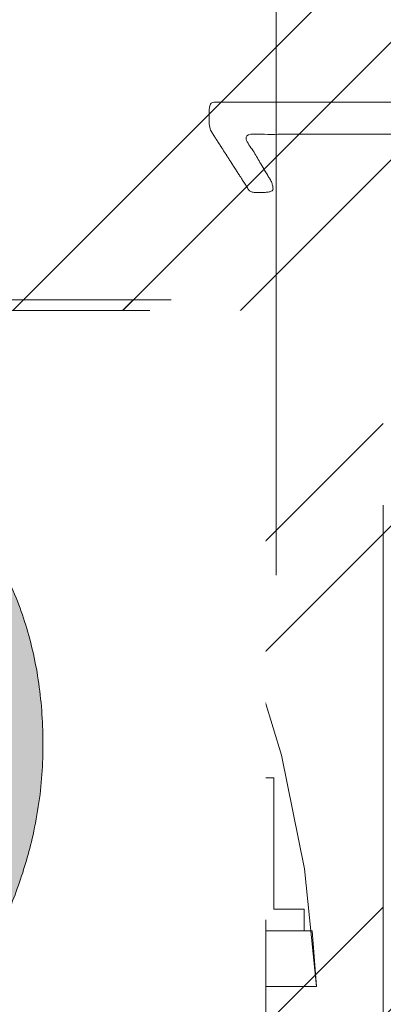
# Model space of a CAD drawing. Header units: inches. Extents: x -471 to -284, y -222 to 20.
# Tile 50 of 54: x -339.844 to -339.176, y 10.61 to 12.421. Entities that reach past the tile are written whole.
import ezdxf

# ---------------------------------------------------------------- set-up
doc = ezdxf.new("R2010")
doc.units = ezdxf.units.IN
doc.header["$LTSCALE"] = 32
doc.header["$MEASUREMENT"] = 0
doc.linetypes.add('Dash Style-1', pattern=[0.083328, 0.041656, -0.041672])
for name, color, linetype, lineweight in [('Black', 7, 'Continuous', 18), ('DashLine', 7, 'Dash Style-1', 13), ('DashLineFill', 7, 'Dash Style-1', 13), ('Drawing', 7, 'Continuous', 18), ('Metal-DeskStructure', 7, 'Continuous', 13), ('None', 7, 'Continuous', 18), ('SolidLine', 7, 'Continuous', 15), ('Wood_1-H', 7, 'Continuous', 13)]:
    doc.layers.add(name, color=color, linetype=linetype, lineweight=lineweight)
doc.layers.add('Metal_Black', color=7, linetype='Continuous', lineweight=13, true_color=0x4c4c4c)
pattern_1 = [(45, (0, 0), (-1.61301565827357, 1.935715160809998), []), (45, (-1.0608, 1.0608), (-0.4723460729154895, 0.4167612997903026), [])]

# ---------------------------------------------------------------- blocks, each defined once
blk = doc.blocks.new('1BRPFY-Leg_Plate (2D)')
at = {"layer": 'DashLineFill', "linetype": 'Continuous', "lineweight": 13}
h = blk.add_hatch(dxfattribs=at)
h.set_pattern_fill('Steel', color=253, style=0, pattern_type=2)
h.set_pattern_definition(pattern_1)
edge = h.paths.add_edge_path()
edge.add_arc((-1.704724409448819, -1.704724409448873), 0.125984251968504, 179.9999999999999, 269.9999999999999)
edge.add_line((-1.704724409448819, -1.830708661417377), (1.704724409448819, -1.830708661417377))
edge.add_arc((1.704724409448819, -1.704724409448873), 0.125984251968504, 270.0000000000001, 360.0000000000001)
edge.add_line((1.830708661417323, -1.704724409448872), (1.830708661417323, 1.704724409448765))
edge.add_arc((1.704724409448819, 1.704724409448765), 0.1259842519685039, 0, 90)
edge.add_line((1.704724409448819, 1.830708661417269), (-1.704724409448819, 1.830708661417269))
edge.add_arc((-1.704724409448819, 1.704724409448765), 0.1259842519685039, 90, 180)
edge.add_line((-1.830708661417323, 1.704724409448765), (-1.830708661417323, -1.704724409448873))
at = {"layer": 'DashLineFill', "flags": 128}
blk.add_lwpolyline([(-1.830708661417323, -1.704724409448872, 0.414213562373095), (-1.704724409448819, -1.830708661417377), (1.704724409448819, -1.830708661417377, 0.414213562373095), (1.830708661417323, -1.704724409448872), (1.830708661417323, 1.704724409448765, 0.414213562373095), (1.704724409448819, 1.830708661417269), (-1.704724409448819, 1.830708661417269, 0.414213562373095), (-1.830708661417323, 1.704724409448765)], format="xyb", close=True, dxfattribs=at)
blk = doc.blocks.new('Group-55')
at = {"layer": 'Metal_Black', "color": 7}
blk.add_open_spline([(2.428488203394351, 1.855193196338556), (2.435870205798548, 1.855193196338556), (2.449711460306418, 1.852424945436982), (2.452479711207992, 1.844120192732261), (2.452479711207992, 1.725087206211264), (2.452479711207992, 1.606054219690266), (2.450634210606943, 1.602363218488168), (2.445097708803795, 1.59867221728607), (2.435870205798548, 1.59682671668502), (2.422951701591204, 1.59682671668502), (2.413724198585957, 1.59867221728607), (2.40818769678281, 1.600517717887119), (2.404496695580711, 1.606054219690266), (2.404496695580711, 1.654959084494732), (2.404496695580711, 1.702018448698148), (2.234713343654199, 1.702018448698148), (2.064929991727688, 1.702018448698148), (2.090766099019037, 1.65865008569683), (2.116602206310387, 1.615281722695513), (2.118447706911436, 1.609745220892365), (2.120293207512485, 1.600517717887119), (2.116602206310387, 1.59682671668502), (2.105529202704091, 1.594981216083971), (2.093073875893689, 1.594981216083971), (2.083384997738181, 1.594981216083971), (2.077848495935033, 1.59682671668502), (2.074157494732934, 1.600517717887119), (2.072311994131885, 1.604208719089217), (2.039092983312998, 1.655881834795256), (2.005873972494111, 1.707554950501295), (2.004028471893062, 1.709400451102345), (2.004028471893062, 1.713091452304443), (2.002182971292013, 1.718627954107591), (2.002182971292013, 1.735698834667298), (2.002182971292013, 1.753692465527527), (2.005873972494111, 1.759228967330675), (2.00956497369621, 1.761074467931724), (2.207953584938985, 1.761074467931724), (2.404496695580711, 1.761074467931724), (2.404496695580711, 1.801674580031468), (2.404496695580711, 1.84596569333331), (2.40818769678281, 1.849656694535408), (2.413724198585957, 1.853347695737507), (2.422951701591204, 1.855193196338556), (2.428488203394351, 1.855193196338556)], degree=2, knots=[0, 0, 0, 0.002610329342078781, 0.007830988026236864, 0.01044131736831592, 0.1761946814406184, 0.1788050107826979, 0.1814153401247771, 0.1840256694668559, 0.1866359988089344, 0.1885937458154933, 0.1905514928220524, 0.1925092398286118, 0.1944669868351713, 0.2443885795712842, 0.2443885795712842, 0.4244984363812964, 0.4244984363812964, 0.4780496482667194, 0.4780496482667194, 0.4842405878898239, 0.4904315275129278, 0.4966224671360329, 0.5028134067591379, 0.5070707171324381, 0.5109409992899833, 0.5148112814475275, 0.5186815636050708, 0.5186815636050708, 0.5762947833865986, 0.5762947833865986, 0.578742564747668, 0.5811903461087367, 0.5836381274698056, 0.5902471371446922, 0.5931844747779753, 0.5961218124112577, 0.59905915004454, 0.9118813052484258, 0.9118813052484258, 0.9765012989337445, 0.9823759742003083, 0.9882506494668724, 0.9941253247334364, 1, 1, 1], dxfattribs=at)
blk = doc.blocks.new('1BRPX8-Util_Bkt_Lg-F (2D)')
at = {"layer": 'DashLineFill', "linetype": 'Continuous', "lineweight": 13}
h = blk.add_hatch(dxfattribs=at)
h.set_pattern_fill('Steel', color=253, style=0, pattern_type=2)
h.set_pattern_definition(pattern_1)
edge = h.paths.add_edge_path()
edge.add_line((-4.468503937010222, 7.405511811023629), (-3.129921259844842, 7.405511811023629))
edge.add_line((-3.129921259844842, 7.405511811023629), (-3.129921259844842, -2.011811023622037))
edge.add_line((-3.129921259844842, -2.011811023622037), (-4.468503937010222, -2.011811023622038))
edge.add_line((-4.468503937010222, -2.011811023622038), (-4.468503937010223, -2.145669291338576))
edge.add_line((-4.468503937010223, -2.145669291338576), (-2.421259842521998, -2.145669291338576))
edge.add_line((-2.421259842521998, -2.145669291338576), (-2.421259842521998, -2.523622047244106))
edge.add_arc((-2.303149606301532, -2.523622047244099), 0.1181102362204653, 180.0000000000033, 270.0000000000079)
edge.add_line((-2.303149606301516, -2.641732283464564), (2.303149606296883, -2.641732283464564))
edge.add_arc((2.303149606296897, -2.523622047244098), 0.1181102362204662, 269.9999999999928, 359.9999999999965)
edge.add_line((2.421259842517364, -2.523622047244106), (2.421259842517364, -2.145669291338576))
edge.add_line((2.421259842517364, -2.145669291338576), (4.46850393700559, -2.145669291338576))
edge.add_line((4.46850393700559, -2.145669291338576), (4.46850393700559, -2.011811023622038))
edge.add_line((4.46850393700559, -2.011811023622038), (3.129921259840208, -2.011811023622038))
edge.add_line((3.129921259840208, -2.011811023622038), (3.129921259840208, 7.405511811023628))
edge.add_line((3.129921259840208, 7.405511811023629), (4.46850393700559, 7.405511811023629))
edge.add_line((4.46850393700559, 7.405511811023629), (4.46850393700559, 7.539370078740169))
edge.add_line((4.46850393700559, 7.539370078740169), (2.421259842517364, 7.539370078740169))
edge.add_line((2.421259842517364, 7.539370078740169), (2.421259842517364, 7.917322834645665))
edge.add_arc((2.30314960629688, 7.917322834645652), 0.1181102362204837, 6.452788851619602e-12, 89.99999999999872)
edge.add_line((2.303149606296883, 8.035433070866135), (-2.303149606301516, 8.035433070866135))
edge.add_arc((-2.303149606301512, 7.91732283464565), 0.1181102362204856, 90.00000000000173, 179.9999999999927)
edge.add_line((-2.421259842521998, 7.917322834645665), (-2.421259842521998, 7.539370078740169))
edge.add_line((-2.421259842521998, 7.539370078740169), (-4.468503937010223, 7.539370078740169))
edge.add_line((-4.468503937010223, 7.539370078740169), (-4.468503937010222, 7.405511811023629))
at = {"layer": 'Metal_Black', "color": 7}
blk.add_blockref('Group-55', (0, 0), dxfattribs=at)
blk = doc.blocks.new('Slate-LegBrace (2D)')
at = {"layer": 'DashLineFill', "linetype": 'Continuous', "lineweight": 13}
h = blk.add_hatch(dxfattribs=at)
h.set_pattern_fill('Steel', color=253, style=0, pattern_type=2)
h.set_pattern_definition(pattern_1)
edge = h.paths.add_edge_path()
edge.add_line((-2.199587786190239, 0.1351515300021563), (-1.374775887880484, 0.1351515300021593))
edge.add_arc((3.636636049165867e-15, 0.01355418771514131), 1.380142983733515, 5.054592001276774, 174.9454079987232, ccw=False)
edge.add_line((1.374775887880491, 0.1351515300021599), (2.199718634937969, 0.1351515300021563))
edge.add_arc((6.542437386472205e-05, 0.01705725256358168), 2.202821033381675, 3.07312710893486, 176.9268728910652)
h = blk.add_hatch(dxfattribs=at)
h.set_pattern_fill('Steel', color=253, style=0, pattern_type=2)
h.set_pattern_definition(pattern_1)
edge = h.paths.add_edge_path()
edge.add_line((-2.191696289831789, 0.2375138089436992), (-1.463739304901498, 0.2375137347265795))
edge.add_arc((6.542437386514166e-05, 0.017041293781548), 1.480314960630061, 8.565281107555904, 171.4347188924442, ccw=False)
edge.add_line((1.463870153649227, 0.2375137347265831), (2.191827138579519, 0.2375138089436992))
edge.add_line((2.191827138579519, 0.2375138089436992), (2.19971863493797, 0.1351515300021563))
edge.add_line((2.19971863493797, 0.1351515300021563), (1.374775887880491, 0.1351515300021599))
edge.add_arc((3.356894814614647e-15, 0.01355418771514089), 1.380142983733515, 5.054592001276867, 174.9454079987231)
edge.add_line((-1.374775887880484, 0.1351515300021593), (-2.19958778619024, 0.1351515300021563))
edge.add_line((-2.19958778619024, 0.1351515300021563), (-2.191696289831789, 0.2375138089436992))
h = blk.add_hatch(dxfattribs=at)
h.set_pattern_fill('Steel', color=253, style=0, pattern_type=2)
h.set_pattern_definition(pattern_1)
h.paths.add_polyline_path([(1.738774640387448, 0.9363963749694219), (1.7304820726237, 0.9368037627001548), (1.722269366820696, 0.9380220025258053), (1.714215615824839, 0.940039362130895), (1.706398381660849, 0.9428364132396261), (1.698892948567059, 0.9463862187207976), (1.691771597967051, 0.9506545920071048), (1.685102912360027, 0.9556004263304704), (1.678951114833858, 0.9611760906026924), (1.673375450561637, 0.9673278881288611), (1.668429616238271, 0.9739965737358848), (1.664161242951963, 0.9811179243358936), (1.660611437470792, 0.9886233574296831), (1.657814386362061, 0.9964405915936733), (1.655797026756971, 1.00449434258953), (1.654578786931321, 1.012707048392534), (1.654171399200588, 1.020999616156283), (1.654578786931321, 1.029292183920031), (1.655797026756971, 1.037504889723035), (1.657814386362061, 1.045558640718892), (1.660611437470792, 1.053375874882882), (1.664161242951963, 1.060881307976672), (1.668429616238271, 1.06800265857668), (1.673375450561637, 1.074671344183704), (1.678951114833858, 1.080823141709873), (1.685102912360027, 1.086398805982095), (1.691771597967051, 1.09134464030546), (1.698892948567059, 1.095613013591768), (1.706398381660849, 1.099162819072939), (1.714215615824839, 1.10195987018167), (1.722269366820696, 1.10397722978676), (1.7304820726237, 1.10519546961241), (1.738774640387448, 1.105602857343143), (1.747067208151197, 1.10519546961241), (1.755279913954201, 1.10397722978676), (1.763333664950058, 1.10195987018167), (1.771150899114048, 1.099162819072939), (1.778656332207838, 1.095613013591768), (1.785777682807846, 1.09134464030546), (1.79244636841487, 1.086398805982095), (1.798598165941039, 1.080823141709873), (1.804173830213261, 1.074671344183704), (1.809119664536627, 1.06800265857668), (1.813388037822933, 1.060881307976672), (1.816937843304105, 1.053375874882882), (1.819734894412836, 1.045558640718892), (1.821752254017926, 1.037504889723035), (1.822970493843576, 1.029292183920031), (1.823377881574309, 1.020999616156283), (1.822970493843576, 1.012707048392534), (1.821752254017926, 1.00449434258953), (1.819734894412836, 0.9964405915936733), (1.816937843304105, 0.9886233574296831), (1.813388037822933, 0.9811179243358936), (1.809119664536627, 0.9739965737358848), (1.804173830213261, 0.9673278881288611), (1.798598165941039, 0.9611760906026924), (1.79244636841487, 0.9556004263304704), (1.785777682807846, 0.9506545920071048), (1.778656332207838, 0.9463862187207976), (1.771150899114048, 0.9428364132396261), (1.763333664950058, 0.940039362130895), (1.755279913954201, 0.9380220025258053), (1.747067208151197, 0.9368037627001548)])
h = blk.add_hatch(dxfattribs=at)
h.set_pattern_fill('Steel', color=253, style=0, pattern_type=2)
h.set_pattern_definition(pattern_1)
h.paths.add_polyline_path([(1.477721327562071, -0.2676096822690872), (1.477721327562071, -0.2375137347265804), (1.672015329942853, -0.2375137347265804), (1.672015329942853, -0.02575645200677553), (1.675765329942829, -0.02575645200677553), (1.675765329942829, 0.7034311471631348), (1.734820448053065, 0.762486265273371), (1.929210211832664, 0.762486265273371), (1.988265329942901, 0.7034311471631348), (1.988265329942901, -0.02575645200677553), (1.992015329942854, -0.02575645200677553), (1.992015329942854, -0.2375137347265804), (2.186309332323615, -0.2375137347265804), (2.186309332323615, -0.2676096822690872)])
h = blk.add_hatch(dxfattribs=at)
h.set_pattern_fill('Steel', color=253, style=0, pattern_type=2)
h.set_pattern_definition(pattern_1)
h.paths.add_polyline_path([(1.486912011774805, 0.237513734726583), (1.486912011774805, 0.2775137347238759), (1.542840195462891, 0.277513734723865), (1.542840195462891, 0.5187637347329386), (2.12119046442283, 0.5187637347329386), (2.12119046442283, 0.2775137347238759), (2.177118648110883, 0.2775137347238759), (2.177118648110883, 0.237513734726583)])
at = {"layer": 'DashLineFill', "flags": 128}
for points in [[(-2.199587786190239, 0.1351515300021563), (-1.374775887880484, 0.1351515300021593, -0.9154551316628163), (1.374775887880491, 0.1351515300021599), (2.199718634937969, 0.1351515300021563, 0.9477524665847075)], [(-2.191696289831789, 0.2375138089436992), (-1.463739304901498, 0.2375137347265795, -0.8606629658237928), (1.463870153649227, 0.2375137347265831), (2.191827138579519, 0.2375138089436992), (2.19971863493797, 0.1351515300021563), (1.374775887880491, 0.1351515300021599, 0.9154551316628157), (-1.374775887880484, 0.1351515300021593), (-2.19958778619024, 0.1351515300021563)]]:
    blk.add_lwpolyline(points, format="xyb", close=True, dxfattribs=at)
for points in [[(1.738774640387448, 0.9363963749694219), (1.7304820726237, 0.9368037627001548), (1.722269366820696, 0.9380220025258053), (1.714215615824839, 0.940039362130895), (1.706398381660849, 0.9428364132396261), (1.698892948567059, 0.9463862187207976), (1.691771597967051, 0.9506545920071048), (1.685102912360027, 0.9556004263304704), (1.678951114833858, 0.9611760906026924), (1.673375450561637, 0.9673278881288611), (1.668429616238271, 0.9739965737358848), (1.664161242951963, 0.9811179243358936), (1.660611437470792, 0.9886233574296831), (1.657814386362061, 0.9964405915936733), (1.655797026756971, 1.00449434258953), (1.654578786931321, 1.012707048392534), (1.654171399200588, 1.020999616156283), (1.654578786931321, 1.029292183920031), (1.655797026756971, 1.037504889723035), (1.657814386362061, 1.045558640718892), (1.660611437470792, 1.053375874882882), (1.664161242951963, 1.060881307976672), (1.668429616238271, 1.06800265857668), (1.673375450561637, 1.074671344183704), (1.678951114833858, 1.080823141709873), (1.685102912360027, 1.086398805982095), (1.691771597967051, 1.09134464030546), (1.698892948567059, 1.095613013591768), (1.706398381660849, 1.099162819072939), (1.714215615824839, 1.10195987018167), (1.722269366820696, 1.10397722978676), (1.7304820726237, 1.10519546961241), (1.738774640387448, 1.105602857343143), (1.747067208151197, 1.10519546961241), (1.755279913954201, 1.10397722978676), (1.763333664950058, 1.10195987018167), (1.771150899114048, 1.099162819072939), (1.778656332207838, 1.095613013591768), (1.785777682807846, 1.09134464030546), (1.79244636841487, 1.086398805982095), (1.798598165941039, 1.080823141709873), (1.804173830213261, 1.074671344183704), (1.809119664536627, 1.06800265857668), (1.813388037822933, 1.060881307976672), (1.816937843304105, 1.053375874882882), (1.819734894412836, 1.045558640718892), (1.821752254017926, 1.037504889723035), (1.822970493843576, 1.029292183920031), (1.823377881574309, 1.020999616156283), (1.822970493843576, 1.012707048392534), (1.821752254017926, 1.00449434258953), (1.819734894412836, 0.9964405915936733), (1.816937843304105, 0.9886233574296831), (1.813388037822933, 0.9811179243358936), (1.809119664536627, 0.9739965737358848), (1.804173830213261, 0.9673278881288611), (1.798598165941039, 0.9611760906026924), (1.79244636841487, 0.9556004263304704), (1.785777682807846, 0.9506545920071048), (1.778656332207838, 0.9463862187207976), (1.771150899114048, 0.9428364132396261), (1.763333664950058, 0.940039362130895), (1.755279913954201, 0.9380220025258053), (1.747067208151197, 0.9368037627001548)], [(1.477721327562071, -0.2676096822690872), (1.477721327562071, -0.2375137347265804), (1.672015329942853, -0.2375137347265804), (1.672015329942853, -0.02575645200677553), (1.675765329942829, -0.02575645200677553), (1.675765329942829, 0.7034311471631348), (1.734820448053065, 0.762486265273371), (1.929210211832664, 0.762486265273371), (1.988265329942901, 0.7034311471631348), (1.988265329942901, -0.02575645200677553), (1.992015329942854, -0.02575645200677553), (1.992015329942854, -0.2375137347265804), (2.186309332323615, -0.2375137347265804), (2.186309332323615, -0.2676096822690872)], [(1.486912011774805, 0.237513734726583), (1.486912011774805, 0.2775137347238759), (1.542840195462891, 0.277513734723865), (1.542840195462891, 0.5187637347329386), (2.12119046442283, 0.5187637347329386), (2.12119046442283, 0.2775137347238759), (2.177118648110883, 0.2775137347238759), (2.177118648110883, 0.237513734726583)]]:
    blk.add_lwpolyline(points, close=True, dxfattribs=at)
blk = doc.blocks.new('TLLegSleeve (2D)')
at = {"layer": 'DashLineFill', "linetype": 'Continuous', "lineweight": 13}
h = blk.add_hatch(dxfattribs=at)
h.set_pattern_fill('Steel', color=253, style=0, pattern_type=2)
h.set_pattern_definition(pattern_1)
edge = h.paths.add_edge_path()
edge.add_line((1.08267716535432, 1.402343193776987), (1.08267716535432, 2.913385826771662))
edge.add_arc((-1.707523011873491e-13, 2.913385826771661), 1.08267716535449, 4.479377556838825e-14, 180)
edge.add_line((-1.082677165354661, 2.913385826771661), (-1.08267716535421, 1.402343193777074))
edge.add_arc((-1.332267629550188e-15, 2.886579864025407e-15), 1.771653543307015, 127.6698869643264, 412.330113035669)
edge.add_line((1.08267716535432, 1.402343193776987), (1.08267716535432, 1.402343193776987))
edge = h.paths.add_edge_path()
edge.add_arc((1.665334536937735e-15, 2.91338582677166), 0.7480314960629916, 180, 360)
edge.add_arc((1.665334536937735e-15, 2.91338582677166), 0.7480314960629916, 9.54166404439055e-15, 180)
edge.add_line((-0.7480314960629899, 2.91338582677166), (-0.7480314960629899, 2.91338582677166))
edge = h.paths.add_edge_path()
edge.add_arc((-1.723066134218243e-13, 5.70119602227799e-16), 1.437007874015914, 180, 360)
edge.add_arc((-1.723066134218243e-13, 9.149983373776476e-17), 1.437007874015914, 9.541664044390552e-15, 180)
edge.add_line((-1.437007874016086, 3.308097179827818e-16), (-1.437007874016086, 3.308097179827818e-16))
at = {"layer": 'DashLineFill', "flags": 128}
blk.add_lwpolyline([(1.08267716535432, 1.402343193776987), (1.08267716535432, 2.913385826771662, 0.9999999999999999), (-1.082677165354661, 2.913385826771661), (-1.08267716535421, 1.402343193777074, 2.931618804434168), (1.08267716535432, 1.402343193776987)], format="xyb", close=True, dxfattribs=at)
blk = doc.blocks.new('Group-56')
at = {"layer": 'SolidLine', "flags": 128}
blk.add_lwpolyline([(61.27952755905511, -8.30708661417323, -0.414213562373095), (62.99212598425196, -6.594488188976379, -0.414213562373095), (64.70472440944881, -8.30708661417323, -0.414213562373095), (62.99212598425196, -10.01968503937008, -0.414213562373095)], format="xyb", close=True, dxfattribs=at)
at = {"layer": 'Wood_1-H', "color": 7}
for name in ['1BRPX8-Util_Bkt_Lg-F (2D)', 'TLLegSleeve (2D)', 'Slate-LegBrace (2D)', '1BRPFY-Leg_Plate (2D)']:
    blk.add_blockref(name, (62.99212598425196, -8.30708661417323), dxfattribs=at)
blk = doc.blocks.new('Group-59')
at = {"layer": 'DashLineFill', "linetype": 'Continuous', "lineweight": 13}
h = blk.add_hatch(dxfattribs=at)
h.set_pattern_fill('Steel', color=253, style=0, pattern_type=2)
h.set_pattern_definition(pattern_1)
h.paths.add_polyline_path([(-2.066929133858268, 1.397637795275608), (2.066929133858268, 1.397637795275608), (2.066929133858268, 0.1377952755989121), (2.106299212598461, 0.1377952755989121), (2.106299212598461, -0.1377952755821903), (2.066929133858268, -0.1377952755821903), (2.066929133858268, -5.275590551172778), (2.106299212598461, -5.275590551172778), (2.106299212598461, -5.55118110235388), (2.066929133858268, -5.55118110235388), (2.066929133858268, -5.82677165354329), (-2.066929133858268, -5.82677165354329), (-2.066929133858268, -5.55118110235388), (-2.106299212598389, -5.55118110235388), (-2.106299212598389, -5.275590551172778), (-2.066929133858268, -5.275590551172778), (-2.066929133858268, -0.1377952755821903), (-2.106299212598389, -0.1377952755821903), (-2.106299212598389, 0.1377952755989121), (-2.066929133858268, 0.1377952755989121)])
at = {"layer": 'DashLineFill', "flags": 128}
blk.add_lwpolyline([(-2.066929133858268, 1.397637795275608), (2.066929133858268, 1.397637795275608), (2.066929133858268, 0.1377952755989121), (2.106299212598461, 0.1377952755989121), (2.106299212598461, -0.1377952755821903), (2.066929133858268, -0.1377952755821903), (2.066929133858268, -5.275590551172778), (2.106299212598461, -5.275590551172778), (2.106299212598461, -5.55118110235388), (2.066929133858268, -5.55118110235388), (2.066929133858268, -5.82677165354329), (-2.066929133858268, -5.82677165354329), (-2.066929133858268, -5.55118110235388), (-2.106299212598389, -5.55118110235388), (-2.106299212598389, -5.275590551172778), (-2.066929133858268, -5.275590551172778), (-2.066929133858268, -0.1377952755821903), (-2.106299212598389, -0.1377952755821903), (-2.106299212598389, 0.1377952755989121), (-2.066929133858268, 0.1377952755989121)], close=True, dxfattribs=at)
blk = doc.blocks.new('TL14_upper_leg (2D)')
at = {"layer": 'DashLine', "color": 7}
blk.add_blockref('Group-59', (0, 0), dxfattribs=at)
blk = doc.blocks.new('1BRPT9-Bracket (2D)')
at = {"layer": 'DashLineFill', "linetype": 'Continuous', "lineweight": 13}
h = blk.add_hatch(dxfattribs=at)
h.set_pattern_fill('Steel', color=253, style=0, pattern_type=2)
h.set_pattern_definition(pattern_1)
edge = h.paths.add_edge_path()
edge.add_arc((1.677931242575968, -8.488188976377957), 0.2519685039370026, 269.999999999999, 360.0000000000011)
edge.add_line((1.929899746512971, -8.488188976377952), (1.929899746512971, -7.480314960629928))
edge.add_line((1.929899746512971, -7.480314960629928), (2.323600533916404, -7.480314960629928))
edge.add_line((2.323600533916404, -7.480314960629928), (2.323600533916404, 7.461135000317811))
edge.add_line((2.323600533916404, 7.461135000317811), (1.929899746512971, 7.480314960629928))
edge.add_line((1.929899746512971, 7.480314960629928), (1.929899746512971, 8.488188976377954))
edge.add_arc((1.677931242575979, 8.488188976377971), 0.2519685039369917, 359.999999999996, 450.0000000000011)
edge.add_line((1.677931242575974, 8.740157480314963), (-2.32206875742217, 8.740157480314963))
edge.add_line((-2.32206875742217, 8.740157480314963), (-2.32206875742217, -8.74015748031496))
edge.add_line((-2.32206875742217, -8.74015748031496), (1.677931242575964, -8.74015748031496))
at = {"layer": 'DashLineFill'}
blk.add_line((-2.125218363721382, 8.740157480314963), (-2.125218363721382, -8.74015748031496), dxfattribs=at)
at = {"layer": 'DashLineFill', "flags": 128}
blk.add_lwpolyline([(1.677931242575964, -8.74015748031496, 0.4142135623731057), (1.929899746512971, -8.488188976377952), (1.929899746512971, -7.480314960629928), (2.323600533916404, -7.480314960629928), (2.323600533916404, 7.461135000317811), (1.929899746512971, 7.480314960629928), (1.929899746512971, 8.488188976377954, 0.4142135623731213), (1.677931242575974, 8.740157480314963), (-2.32206875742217, 8.740157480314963), (-2.32206875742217, -8.74015748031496)], format="xyb", close=True, dxfattribs=at)
blk = doc.blocks.new('Group-82')
at = {"layer": 'Metal-DeskStructure', "linetype": 'Continuous', "lineweight": 0, "true_color": 0xff0000}
blk.add_hatch(color=1, dxfattribs=at).paths.add_polyline_path([(1.696691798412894, -0.9301181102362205), (1.696691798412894, -1.274606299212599), (0.1120461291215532, -1.274606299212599), (0.1117940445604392, -1.244883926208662), (0.1126520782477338, -1.21546436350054), (0.1146202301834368, -1.186347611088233), (0.1176985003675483, -1.15753366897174), (0.1218868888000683, -1.129022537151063), (0.1271853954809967, -1.1008142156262), (0.1335940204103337, -1.072908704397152), (0.1411127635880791, -1.045306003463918), (0.1549813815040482, -1.000302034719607), (0.1707507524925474, -0.9557186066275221), (0.1884208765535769, -0.9115557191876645), (0.2079917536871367, -0.8678133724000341), (0.2294633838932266, -0.8244915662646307), (0.2528357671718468, -0.7815903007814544), (0.2781089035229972, -0.7391095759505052), (0.3052827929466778, -0.6970493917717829), (0.3357030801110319, -0.6545855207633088), (0.3707154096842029, -0.6108937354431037), (0.4103197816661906, -0.5659740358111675), (0.4545161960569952, -0.5198264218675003), (0.5033046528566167, -0.4724508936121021), (0.556685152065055, -0.4238474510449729), (0.6146576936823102, -0.3740160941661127), (0.6772222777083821, -0.3229568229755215), (0.7737142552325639, -0.2345473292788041), (0.8618799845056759, -0.1517895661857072), (0.941719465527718, -0.07468353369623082), (1.013232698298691, -0.003229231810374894), (1.076419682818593, 0.06257333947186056), (1.131280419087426, 0.1227241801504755), (1.177814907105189, 0.17722329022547), (1.216023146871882, 0.226070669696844), (1.247940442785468, 0.2720417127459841), (1.275602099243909, 0.3179118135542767), (1.299008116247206, 0.3636809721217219), (1.318158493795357, 0.4093491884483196), (1.333053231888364, 0.4549164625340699), (1.343692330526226, 0.5003827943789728), (1.350075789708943, 0.5457481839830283), (1.352203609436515, 0.5910126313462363), (1.350445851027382, 0.633224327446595), (1.345172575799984, 0.6737371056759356), (1.33638378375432, 0.7125509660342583), (1.32407947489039, 0.7496659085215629), (1.308259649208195, 0.7850819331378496), (1.288924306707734, 0.8187990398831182), (1.266073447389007, 0.8508172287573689), (1.239707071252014, 0.8811364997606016), (1.21053162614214, 0.9087644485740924), (1.179253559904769, 0.9327086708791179), (1.1458728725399, 0.9529691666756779), (1.110389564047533, 0.9695459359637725), (1.072803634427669, 0.9824389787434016), (1.033115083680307, 0.9916482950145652), (0.9913239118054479, 0.9971738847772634), (0.9474301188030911, 0.9990157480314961), (0.9007274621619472, 0.9970140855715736), (0.8564301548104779, 0.9910090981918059), (0.814538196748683, 0.9810007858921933), (0.7750515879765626, 0.9669891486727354), (0.7379703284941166, 0.9489741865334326), (0.7032944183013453, 0.9269558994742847), (0.6710238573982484, 0.9009342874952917), (0.6411586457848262, 0.8709093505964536), (0.6142706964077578, 0.8373520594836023), (0.5909319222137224, 0.8007333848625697), (0.5711423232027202, 0.7610533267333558), (0.5549018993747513, 0.7183118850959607), (0.5422106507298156, 0.6725090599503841), (0.5330685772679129, 0.6236448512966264), (0.5274756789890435, 0.5717192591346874), (0.5254319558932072, 0.516732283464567), (0.1809437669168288, 0.5856299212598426), (0.1914063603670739, 0.6671096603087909), (0.2071842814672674, 0.7436104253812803), (0.2282775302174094, 0.8151322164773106), (0.2546861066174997, 0.8816750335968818), (0.2864100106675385, 0.943238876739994), (0.3234492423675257, 0.9998237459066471), (0.3658038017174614, 1.051429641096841), (0.4134736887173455, 1.098056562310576), (0.4659542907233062, 1.139435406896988), (0.5227409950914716, 1.175297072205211), (0.5838338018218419, 1.205641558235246), (0.6492327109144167, 1.230468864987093), (0.7189377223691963, 1.249778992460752), (0.7929488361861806, 1.263571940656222), (0.8712660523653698, 1.271847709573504), (0.9538893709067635, 1.274606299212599), (1.037496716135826, 1.271486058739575), (1.116612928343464, 1.262125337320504), (1.191238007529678, 1.246524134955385), (1.261371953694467, 1.22468245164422), (1.327014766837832, 1.196600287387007), (1.388166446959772, 1.162277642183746), (1.444826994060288, 1.121714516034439), (1.496996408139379, 1.074910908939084), (1.543800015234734, 1.023481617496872), (1.584363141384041, 0.9690414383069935), (1.618685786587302, 0.9115903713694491), (1.646767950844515, 0.8511284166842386), (1.66860963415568, 0.7876555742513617), (1.684210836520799, 0.7211718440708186), (1.69357155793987, 0.6516772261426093), (1.696691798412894, 0.5791717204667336), (1.695766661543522, 0.5418296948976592), (1.692991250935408, 0.5046222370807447), (1.688365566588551, 0.46754934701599), (1.681889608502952, 0.4306110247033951), (1.67356337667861, 0.3938072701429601), (1.663386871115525, 0.3571380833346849), (1.651360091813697, 0.3206034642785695), (1.637483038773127, 0.284203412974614), (1.621452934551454, 0.2476351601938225), (1.602967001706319, 0.2105959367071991), (1.582025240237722, 0.1730857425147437), (1.558627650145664, 0.1351045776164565), (1.532774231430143, 0.09665244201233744), (1.50446498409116, 0.05772933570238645), (1.473699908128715, 0.01833525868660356), (1.440479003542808, -0.02152978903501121), (1.403490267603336, -0.06341332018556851), (1.361421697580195, -0.108862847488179), (1.314273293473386, -0.1578783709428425), (1.262045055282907, -0.2104598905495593), (1.20473698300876, -0.2666074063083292), (1.142349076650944, -0.3263209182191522), (1.07488133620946, -0.3896004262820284), (1.002333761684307, -0.4564459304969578), (0.939382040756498, -0.5112058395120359), (0.8829399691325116, -0.5613736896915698), (0.8330075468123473, -0.6069494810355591), (0.789584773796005, -0.6479332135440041), (0.7526716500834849, -0.6843248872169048), (0.7222681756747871, -0.716124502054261), (0.6983743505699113, -0.7433320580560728), (0.6809901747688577, -0.7659475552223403), (0.6671720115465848, -0.7862922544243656), (0.6539762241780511, -0.8066874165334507), (0.6414028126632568, -0.8271330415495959), (0.6294517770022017, -0.8476291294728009), (0.6181231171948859, -0.8681756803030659), (0.6074168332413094, -0.8887726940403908), (0.5973329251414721, -0.9094201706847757), (0.5878713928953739, -0.9301181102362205)])
at = {"layer": 'Metal-DeskStructure', "color": 7}
blk.add_open_spline([(1.696691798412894, -0.9301181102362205), (1.696691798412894, -1.102362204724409), (1.696691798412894, -1.274606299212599), (0.9043689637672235, -1.274606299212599), (0.1120461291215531, -1.274606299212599), (0.1088175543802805, -1.155111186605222), (0.1411127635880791, -1.045306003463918), (0.192785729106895, -0.8644490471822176), (0.4177798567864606, -0.5296497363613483), (0.6772222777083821, -0.3229568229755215), (1.079842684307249, 0.04198461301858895), (1.352203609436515, 0.410156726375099), (1.352203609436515, 0.763257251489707), (1.127210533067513, 0.999015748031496), (0.7558087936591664, 0.999015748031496), (0.5265084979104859, 0.742802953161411), (0.5254319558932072, 0.516732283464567), (0.353187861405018, 0.5511811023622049), (0.1809437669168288, 0.5856299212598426), (0.2121634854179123, 0.9215068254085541), (0.614783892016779, 1.274606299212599), (1.297301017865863, 1.274606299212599), (1.696691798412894, 0.8752155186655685), (1.696691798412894, 0.4295344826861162), (1.57827427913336, 0.1388723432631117), (1.302683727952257, -0.1819319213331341), (1.002333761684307, -0.4564459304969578), (0.737507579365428, -0.6846696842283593), (0.6244727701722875, -0.8472254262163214), (0.5878713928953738, -0.9301181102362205), (1.142281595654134, -0.9301181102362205), (1.696691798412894, -0.9301181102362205)], degree=2, knots=[0, 0, 0, 0.02128628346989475, 0.02128628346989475, 0.1192031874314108, 0.1192031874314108, 0.1339760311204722, 0.1339760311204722, 0.1582533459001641, 0.1825306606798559, 0.1825306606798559, 0.2223012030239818, 0.2620717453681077, 0.2999486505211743, 0.3378255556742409, 0.3781971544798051, 0.4185687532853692, 0.4185687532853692, 0.4499368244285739, 0.4499368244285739, 0.5101754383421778, 0.5704140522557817, 0.6314176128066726, 0.6924211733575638, 0.7232558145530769, 0.75409045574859, 0.7849250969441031, 0.7849250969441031, 0.8114174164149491, 0.8379097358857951, 0.8379097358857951, 1, 1, 1], dxfattribs=at)
blk = doc.blocks.new('SlateLegLocator-L2')
at = {"color": 255, "linetype": 'Dash Style-1', "lineweight": 5}
blk.add_wipeout([(-2.106299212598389, 1.3779527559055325), (2.10629921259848, 1.3779527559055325), (2.10629921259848, -5.807086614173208), (-2.106299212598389, -5.807086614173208)], dxfattribs=at).dxf.layer = 'Black'
at = {"layer": 'Black', "linetype": 'Dash Style-1', "lineweight": 5, "flags": 128}
blk.add_lwpolyline([(-2.106299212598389, 1.377952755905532), (2.106299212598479, 1.377952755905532), (2.106299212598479, -5.807086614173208), (-2.106299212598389, -5.807086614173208)], close=True, dxfattribs=at)
at = {"layer": 'Metal-DeskStructure', "color": 7}
blk.add_blockref('Group-82', (0, 0), dxfattribs=at)
blk = doc.blocks.new('Group-83')
at = {"layer": 'None', "color": 7, "rotation": 180}
blk.add_blockref('1BRPT9-Bracket (2D)', (62.99212598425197, -12.00787401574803), dxfattribs=at)
at = {"layer": 'None', "color": 7}
for name in ['1BRPFY-Leg_Plate (2D)', 'TL14_upper_leg (2D)']:
    blk.add_blockref(name, (62.99212598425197, -8.30708661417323), dxfattribs=at)
blk.add_blockref('SlateLegLocator-L2', (62.99212598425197, -8.30708661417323), dxfattribs=at)
blk = doc.blocks.new('Group-87')
at = {"layer": 'None'}
blk.add_blockref('Group-56', (0, 0), dxfattribs=at)
blk.add_blockref('Group-83', (0, 0), dxfattribs=at)
blk = doc.blocks.new('SL Credenza Desk (2D)')
at = {"layer": 'None'}
blk.add_blockref('Group-87', (0, 0), dxfattribs=at)
at = {"layer": 'Drawing', "color": 0, "flags": 1}
for tag in ['Tag', 'Catalog', 'Option1', 'Option2', 'Option3', 'Option4', 'Option5', 'Option6', 'Option7', 'Option8', 'Option9', 'Option10', 'Option11', 'Option12', 'Custom', 'FinishGroup', 'Discount', 'Item2', 'Item3', 'Item6', 'Item9', 'Item10', 'Item12', 'Item13', 'Item16', 'Item19', 'Item20', 'Item21', 'Item22', 'Item23', 'Item24', 'Item25', 'Item8', 'Item18', 'Item1', 'Item4', 'Item5', 'Item7', 'Item11', 'Item14', 'Item15', 'Item17']:
    blk.add_attdef(tag, (-44.99146332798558, 3.308073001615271), '', height=0.007086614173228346, dxfattribs=at)

msp = doc.modelspace()

# ---------------------------------------------------------------- block references
at = {"layer": 'Drawing'}
msp.add_blockref('SL Credenza Desk (2D)', (-404.4901574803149, 18.81496062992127), dxfattribs=at)

doc.saveas('drawing.dxf')
